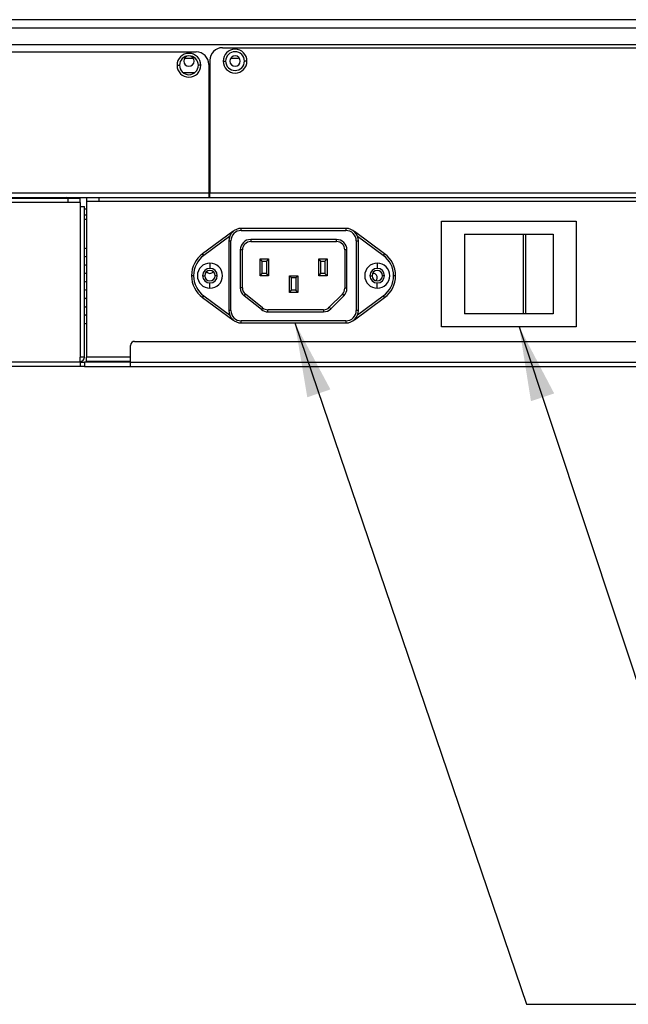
# Model space of a CAD drawing. Header units: millimetres. Extents: x 0 to 1118, y 0 to 864.
# Tile 14 of 256: x 397 to 426, y 185 to 233. Entities that reach past the tile are written whole.
import ezdxf

# ---------------------------------------------------------------- set-up
doc = ezdxf.new("R2010")
doc.units = ezdxf.units.MM
doc.dimstyles.new('SLDDIMSTYLE5', dxfattribs={"dimtxt": 0.18, "dimasz": 3.556, "dimexe": 0, "dimexo": 0.0625, "dimgap": 0, "dimtad": 0, "dimtih": 1, "dimtoh": 1, "dimdec": 0, "dimrnd": 1e-09, "dimzin": 0, "dimdsep": 46, "dimtxsty": 'Standard', "dimsah": 1, "dimcen": 0.09, "dimadec": 0, "dimazin": 0, "dimtfac": 3.556, "dimtdec": 0, "dimtofl": 0, "dimtmove": 0, "dimatfit": 3, "dimfxl": 1, "dimfrac": 2, "dimtolj": 1, "dimtzin": 0, "dimarcsym": 0})

msp = doc.modelspace()

# ---------------------------------------------------------------- linework, layer by layer
at = {"color": 7, "linetype": 'Continuous', "lineweight": 25}
for p, q in [((467.2914, 232.5106), (136.1986, 232.5106)), ((467.2914, 232.1106), (136.1986, 232.1106)), ((137.3469, 231.3306), (466.1363, 231.3306)), ((406.4046, 231.1706), (466.1363, 231.1706)), ((198.345, 230.9706), (405.145, 230.9706)), ((404.2286, 230.3306), (404.3486, 230.3306)), ((404.5968, 230.6706), (404.9997, 230.6706)), ((405.3686, 230.3306), (405.2486, 230.3306)), ((405.745, 230.3706), (405.745, 224.2106)), ((405.8046, 230.5706), (405.8046, 224.2106)), ((406.4346, 230.5306), (406.5546, 230.5306)), ((406.8028, 230.6706), (407.1592, 230.6706)), ((407.5746, 230.5306), (407.4546, 230.5306)), ((405.0542, 229.9706), (404.5438, 229.9706)), ((405.8046, 229.9706), (405.745, 229.9706)), ((405.745, 229.7706), (405.8046, 229.7706)), ((405.745, 226.7334), (405.8046, 226.7334)), ((405.8046, 226.592), (405.745, 226.592)), ((405.745, 224.2106), (197.745, 224.2106)), ((405.745, 224.4141), (405.8046, 224.4141)), ((405.745, 224.2106), (405.745, 224.0106)), ((405.8046, 224.1706), (405.745, 224.1706)), ((461.2307, 224.2106), (405.8046, 224.2106)), ((405.8046, 224.0106), (405.8046, 224.2106)), ((197.745, 224.0106), (405.745, 224.0106)), ((365.345, 223.9706), (399.0034, 223.9706)), ((399.0034, 223.7706), (365.345, 223.7706)), ((398.865, 224.0106), (398.865, 223.9706)), ((399.0034, 223.9706), (399.0034, 223.7706)), ((399.0034, 223.9706), (399.6034, 223.9706)), ((399.6034, 223.7706), (399.0034, 223.7706)), ((399.6034, 223.7706), (399.6034, 223.9706)), ((399.6034, 223.7706), (399.6034, 223.5706)), ((399.9034, 224.0106), (399.9034, 223.8106)), ((400.5034, 223.8106), (399.9034, 223.8106)), ((399.9034, 223.8106), (399.9034, 216.3706)), ((400.5034, 223.8106), (400.5034, 224.0106)), ((447.7534, 223.8106), (400.5034, 223.8106)), ((405.745, 224.0106), (405.8046, 224.0106)), ((405.8046, 224.0106), (461.2307, 224.0106)), ((399.6034, 223.5706), (399.6034, 216.3706)), ((399.6034, 223.5706), (399.8034, 223.5706)), ((399.8034, 216.3706), (399.8034, 223.5706)), ((399.9034, 223.1706), (399.8034, 223.1706)), ((416.8834, 222.8706), (423.3234, 222.8706)), ((416.8834, 217.8306), (416.8834, 222.8706)), ((423.3234, 222.8706), (423.3234, 217.8306)), ((406.8921, 222.3755), (405.4542, 221.3202)), ((406.8921, 222.3755), (406.8957, 222.3707)), ((407.3029, 222.4306), (412.3036, 222.4306)), ((407.3034, 222.4306), (407.3034, 222.5306)), ((412.3034, 222.5306), (407.3034, 222.5306)), ((412.3034, 222.5306), (412.3034, 222.4306)), ((412.7112, 222.3707), (412.7147, 222.3755)), ((414.1526, 221.3202), (412.7147, 222.3755)), ((417.9834, 222.2506), (417.9834, 218.4506)), ((417.9834, 222.2506), (420.7749, 222.2506)), ((420.7749, 222.2506), (420.7749, 218.4506)), ((420.7749, 222.2506), (420.8447, 222.2506)), ((420.8447, 222.2506), (420.9102, 222.2506)), ((420.9102, 218.4506), (420.9102, 222.2506)), ((420.9102, 222.2506), (422.2234, 222.2506)), ((422.2234, 222.2506), (422.2234, 218.4506)), ((406.7415, 222.1409), (405.5134, 221.2396)), ((406.7034, 221.9306), (406.8034, 221.9306)), ((406.7034, 221.9306), (406.7034, 218.6106)), ((406.8034, 218.6106), (406.8034, 221.9306)), ((411.8545, 222.0006), (407.7532, 222.0006)), ((407.7534, 221.9006), (411.8534, 221.9006)), ((412.8034, 221.9308), (412.8035, 218.6098)), ((412.8035, 221.9306), (412.9034, 221.9306)), ((414.0934, 221.2396), (412.8653, 222.1409)), ((412.9034, 218.6106), (412.9034, 221.9306)), ((405.5134, 221.2396), (405.4542, 221.3202)), ((407.2534, 221.5018), (407.2534, 219.6935)), ((407.3534, 219.6934), (407.3534, 221.5006)), ((412.2534, 221.5006), (412.2534, 219.6663)), ((412.3534, 219.6665), (412.3534, 221.501)), ((414.1526, 221.3202), (414.0934, 221.2396)), ((405.8034, 220.8706), (405.8034, 220.6206)), ((408.2034, 220.2706), (408.2034, 221.0706)), ((408.3034, 220.9706), (408.2034, 221.0706)), ((408.2034, 221.0706), (408.6034, 221.0706)), ((408.3034, 220.3706), (408.3034, 220.9706)), ((408.3034, 220.9706), (408.5034, 220.9706)), ((408.6034, 221.0706), (408.5034, 220.9706)), ((408.5034, 220.9706), (408.5034, 220.3706)), ((408.6034, 221.0706), (408.6034, 220.2706)), ((411.0034, 221.0706), (411.4034, 221.0706)), ((411.1034, 220.9706), (411.0034, 221.0706)), ((411.0034, 220.2706), (411.0034, 221.0706)), ((411.1034, 220.9706), (411.3034, 220.9706)), ((411.1034, 220.3706), (411.1034, 220.9706)), ((411.4034, 221.0706), (411.3034, 220.9706)), ((411.3034, 220.9706), (411.3034, 220.3706)), ((411.4034, 221.0706), (411.4034, 220.2706)), ((413.8034, 220.8706), (413.8034, 220.6206)), ((408.2034, 220.2706), (408.3034, 220.3706)), ((408.5034, 220.3706), (408.3034, 220.3706)), ((408.6034, 220.2706), (408.5034, 220.3706)), ((411.0034, 220.2706), (411.1034, 220.3706)), ((411.3034, 220.3706), (411.1034, 220.3706)), ((411.4034, 220.2706), (411.3034, 220.3706)), ((404.9234, 220.2721), (405.0234, 220.2721)), ((404.9234, 220.2721), (404.9234, 220.269)), ((405.0234, 220.269), (404.9234, 220.269)), ((405.0234, 220.269), (405.0234, 220.2721)), ((405.4534, 220.2706), (405.5534, 220.2706)), ((405.8034, 219.6706), (405.8034, 219.9206)), ((406.1534, 220.2706), (406.0534, 220.2706)), ((408.6034, 220.2706), (408.2034, 220.2706)), ((409.6034, 219.4706), (409.6034, 220.2706)), ((409.6034, 220.2706), (409.7034, 220.1706)), ((409.6034, 220.2706), (410.0034, 220.2706)), ((409.7034, 219.5706), (409.7034, 220.1706)), ((409.9034, 220.1706), (409.7034, 220.1706)), ((409.9034, 220.1706), (410.0034, 220.2706)), ((409.9034, 220.1706), (409.9034, 219.5706)), ((410.0034, 220.2706), (410.0034, 219.4706)), ((411.4034, 220.2706), (411.0034, 220.2706)), ((413.4534, 220.2706), (413.5534, 220.2706)), ((413.8034, 219.6706), (413.8034, 219.9206)), ((414.1534, 220.2706), (414.0534, 220.2706)), ((414.5834, 220.2721), (414.5834, 220.269)), ((414.5834, 220.2721), (414.6834, 220.2721)), ((414.6834, 220.269), (414.5834, 220.269)), ((414.6834, 220.269), (414.6834, 220.2721)), ((407.3534, 219.6934), (407.2534, 219.6934)), ((409.6034, 219.4706), (409.7034, 219.5706)), ((410.0034, 219.4706), (409.6034, 219.4706)), ((409.9034, 219.5706), (409.7034, 219.5706)), ((410.0034, 219.4706), (409.9034, 219.5706)), ((405.4542, 219.221), (405.5134, 219.3016)), ((405.4542, 219.221), (406.8921, 218.1656)), ((405.5134, 219.3016), (406.7415, 218.4003)), ((407.4419, 219.3023), (407.5042, 219.3805)), ((408.2617, 218.6494), (407.4419, 219.3023)), ((408.324, 218.7277), (407.5042, 219.3805)), ((412.1363, 219.3834), (411.5106, 218.7577)), ((412.207, 219.3127), (411.5813, 218.687)), ((412.1363, 219.3834), (412.207, 219.3127)), ((412.7147, 218.1656), (414.1526, 219.221)), ((412.8653, 218.4003), (414.0934, 219.3016)), ((414.0934, 219.3016), (414.1526, 219.221)), ((406.8034, 218.6106), (406.7034, 218.6106)), ((408.324, 218.7277), (408.2618, 218.6494)), ((408.5732, 218.5406), (408.5732, 218.6406)), ((411.2277, 218.6406), (408.5732, 218.6406)), ((408.5732, 218.5406), (411.2277, 218.5406)), ((411.2277, 218.6406), (411.2277, 218.5406)), ((406.8957, 218.1705), (406.8921, 218.1656)), ((412.304, 218.1106), (407.3033, 218.1106)), ((407.3034, 218.0106), (407.3034, 218.1106)), ((407.3034, 218.0106), (412.3034, 218.0106)), ((412.3034, 218.1105), (412.3034, 218.0106)), ((412.7147, 218.1656), (412.7112, 218.1704)), ((420.7749, 218.4506), (417.9834, 218.4506)), ((420.9102, 218.4506), (420.7749, 218.4506)), ((422.2234, 218.4506), (420.9102, 218.4506)), ((423.3234, 217.8306), (416.8834, 217.8306)), ((402.2034, 217.1306), (450.1234, 217.1306)), ((402.0034, 216.1306), (402.0034, 216.9306)), ((399.6034, 216.1306), (364.745, 216.1306)), ((399.6034, 216.1306), (399.6034, 216.3706)), ((399.8034, 216.3706), (399.6034, 216.3706)), ((399.6034, 216.1306), (399.6034, 215.9306)), ((399.6034, 216.1306), (399.8034, 216.1306)), ((399.8034, 216.1306), (399.8034, 215.9306)), ((402.0034, 216.1306), (399.8034, 216.1306)), ((399.9034, 216.1706), (399.9034, 216.3706)), ((402.0034, 216.1706), (399.9034, 216.1706)), ((402.0034, 216.1306), (450.3234, 216.1306)), ((402.0034, 215.9306), (402.0034, 216.1306)), ((399.6034, 215.9306), (364.745, 215.9306)), ((399.8034, 215.9306), (399.6034, 215.9306)), ((399.8034, 215.9306), (402.0034, 215.9306)), ((402.0034, 215.9306), (450.3234, 215.9306))]:
    msp.add_line(p, q, dxfattribs=at)
at = {"color": 8, "linetype": 'Continuous', "lineweight": 25}
for p, q in [((405.8046, 229.5948), (405.745, 229.5948)), ((396.865, 223.9706), (396.865, 224.0106)), ((398.665, 224.0106), (398.665, 223.9706)), ((399.9034, 223.9948), (399.0505, 223.9948)), ((399.8034, 223.4635), (399.9034, 223.4635)), ((399.8034, 222.9706), (399.9034, 222.9706)), ((402.0034, 216.3706), (399.9034, 216.3706))]:
    msp.add_line(p, q, dxfattribs=at)
at = {"color": 7, "linetype": 'Continuous', "lineweight": 25, "flags": 128}
msp.add_lwpolyline([(411.5813, 218.687), (411.5675, 218.7008), (411.5542, 218.7141), (411.542, 218.7263), (411.5313, 218.737), (411.5225, 218.7458), (411.516, 218.7524), (411.5119, 218.7564), (411.5106, 218.7577)], dxfattribs=at)
at = {"color": 7, "linetype": 'Continuous', "lineweight": 25}
for centre, radius, start, end in [((406.4046, 230.5706), 0.6, 90, 180), ((404.7986, 230.3306), 0.57, 0, 180), ((404.7986, 230.3306), 0.45, 0, 180), ((404.7986, 230.5306), 0.25, 0, 180), ((405.145, 230.3706), 0.6, 0, 90), ((407.0046, 230.5306), 0.57, 0, 180), ((407.0046, 230.5306), 0.45, 0, 180), ((407.0046, 230.5306), 0.25, 0, 180), ((404.7986, 230.3306), 0.57, 180, 0), ((404.7986, 230.3306), 0.45, 180, 0), ((404.7986, 230.5306), 0.25, 180, 0), ((407.0046, 230.5306), 0.57, 180, 0), ((407.0046, 230.5306), 0.45, 180, 0), ((407.0046, 230.5306), 0.25, 180, 0), ((398.965, 223.7706), 0.24, 56.44269, 90), ((407.3034, 221.9306), 0.6, 90, 180), ((407.3034, 221.9306), 0.5, 90.05326, 180), ((407.3655, 221.7306), 0.8, 122.11522, 126.27662), ((412.3034, 221.9306), 0.6, 0, 90), ((412.3034, 221.9306), 0.5001, 0.0274, 89.98342), ((412.2413, 221.7306), 0.8, 53.72338, 57.89841), ((407.7534, 221.5006), 0.5001, 90.02915, 179.85744), ((407.7534, 221.5006), 0.4, 90, 180), ((411.8534, 221.5006), 0.4, 0, 90), ((411.8534, 221.5006), 0.5001, 0.04742, 89.8774), ((399.805, 221.3806), 0.2, 60.52986, 90.4601), ((406.2234, 220.2721), 1.3, 126.27662, 180), ((413.3834, 220.2721), 1.3, 0, 53.72338), ((399.805, 221.3806), 0.2, 269.5399, 299.47014), ((406.2234, 220.2721), 1.2, 126.27662, 180), ((405.8034, 220.2706), 0.6, 90, 270), ((405.8034, 220.2706), 0.6, 270, 90), ((413.8034, 220.2706), 0.6, 90, 270), ((413.8034, 220.2706), 0.6, 270, 90), ((413.3834, 220.2721), 1.2, 360, 53.72338), ((399.805, 220.5806), 0.2, 60.52986, 90.4601), ((399.805, 220.5806), 0.2, 269.5399, 299.47014), ((405.8034, 220.2706), 0.35, 90, 270), ((405.8034, 220.2706), 0.25, 0, 180), ((405.805, 220.5806), 0.2, 216.10689, 323.29946), ((405.8034, 220.2706), 0.35, 270, 90), ((413.8034, 220.2706), 0.35, 90, 270), ((413.8034, 220.2706), 0.25, 0, 180), ((413.605, 220.1806), 0.2, 0, 97.75656), ((413.8034, 220.2706), 0.35, 270, 90), ((399.805, 219.7806), 0.2, 60.52986, 90.4601), ((406.2234, 220.269), 1.3, 180, 233.72338), ((406.2234, 220.269), 1.2, 180, 233.72338), ((405.8034, 220.2706), 0.25, 180, 0), ((413.8034, 220.2706), 0.25, 180, 0), ((413.605, 220.1806), 0.2, 311.0456, 0), ((413.3834, 220.269), 1.2, 306.27662, 0), ((413.3834, 220.269), 1.3, 306.27662, 0), ((399.805, 219.7806), 0.2, 269.5399, 299.47014), ((407.7534, 219.6934), 0.5, 179.99094, 231.45761), ((407.7534, 219.6934), 0.4, 179.99826, 231.467), ((411.8534, 219.6663), 0.4, 315.00001, 359.99934), ((411.8534, 219.6663), 0.5, 315.00001, 0.02382), ((399.805, 218.9806), 0.2, 60.52986, 90.4601), ((399.805, 218.9806), 0.2, 269.5399, 299.47014), ((407.3034, 218.6106), 0.6, 180, 270), ((407.3034, 218.6106), 0.5, 180, 269.98506), ((408.5732, 219.0406), 0.5, 231.46875, 269.9997), ((408.5732, 219.0406), 0.4, 231.46982, 270), ((411.2277, 219.0406), 0.4, 270.00001, 315), ((411.2277, 219.0406), 0.5, 270.00001, 315), ((412.3034, 218.6106), 0.6, 270, 0), ((412.3034, 218.6106), 0.5001, 270.07044, 359.91331), ((399.805, 218.1806), 0.2, 60.52986, 90.4601), ((399.805, 218.1806), 0.2, 269.5399, 299.47014), ((407.3655, 218.8106), 0.8, 233.72335, 237.88473), ((412.2413, 218.8106), 0.8, 302.11522, 306.27662), ((402.2034, 216.9306), 0.2, 90, 180), ((399.6034, 216.3706), 0.2, 270, 0)]:
    msp.add_arc(centre, radius, start, end, dxfattribs=at)
msp.add_open_spline([(407.7532, 222.0006), (407.7532, 221.9875), (407.7532, 221.9613), (407.7533, 221.9282), (407.7533, 221.9051), (407.7534, 221.9021), (407.7534, 221.9006)], degree=3, dxfattribs=at)
for points, knots in [([(411.8534, 221.9006), (411.8534, 221.9013), (411.8534, 221.9027), (411.8535, 221.9132), (411.8535, 221.9271), (411.8536, 221.9471), (411.8538, 221.9721), (411.8541, 221.9921), (411.8543, 222.0006)], [0, 0, 0, 0, 0.1760937, 0.3376676, 0.4847004, 0.6171733, 0.837545, 1, 1, 1, 1]), ([(407.3534, 221.5006), (407.3527, 221.5006), (407.3513, 221.5006), (407.3412, 221.5007), (407.3277, 221.5007), (407.3079, 221.5009), (407.2826, 221.5011), (407.2622, 221.5014), (407.2534, 221.5015)], [0, 0, 0, 0, 0.1727152, 0.3318728, 0.4774546, 0.6094444, 0.8317404, 1, 1, 1, 1]), ([(412.3534, 221.501), (412.3403, 221.5009), (412.327, 221.5008), (412.3133, 221.5007), (412.3014, 221.5007), (412.2849, 221.5007), (412.2694, 221.5007), (412.2568, 221.5006), (412.2548, 221.5006), (412.2534, 221.5006)], [0, 0, 0, 0, 0.2496348, 0.2532914, 0.2848917, 0.4996962, 0.6309559, 0.7582767, 1, 1, 1, 1]), ([(412.3534, 219.6664), (412.3403, 219.6664), (412.3141, 219.6664), (412.281, 219.6663), (412.2579, 219.6663), (412.2549, 219.6663), (412.2534, 219.6663)], [0, 0, 0, 0, 0.25, 0.5, 0.75, 1, 1, 1, 1]), ([(412.9034, 218.6106), (412.9027, 218.6106), (412.9012, 218.6105), (412.8906, 218.6105), (412.8765, 218.6104), (412.8563, 218.6103), (412.8315, 218.6101), (412.8117, 218.6099), (412.8035, 218.6098)], [0, 0, 0, 0, 0.178299, 0.3414505, 0.4894315, 0.6222207, 0.8413385, 1, 1, 1, 1])]:
    msp.add_open_spline(points, degree=3, knots=knots, dxfattribs=at)

# ---------------------------------------------------------------- leaders
at = {"color": 7, "linetype": 'Continuous', "lineweight": 0}
for points in [[(409.8663, 218.0106), (420.9472, 185.4295), (427.2972, 185.4295)], [(420.5895, 217.8306), (427.8237, 196.0355), (434.1737, 196.0355)]]:
    msp.add_leader(points, dimstyle='SLDDIMSTYLE5', dxfattribs=at)

doc.saveas('drawing.dxf')
